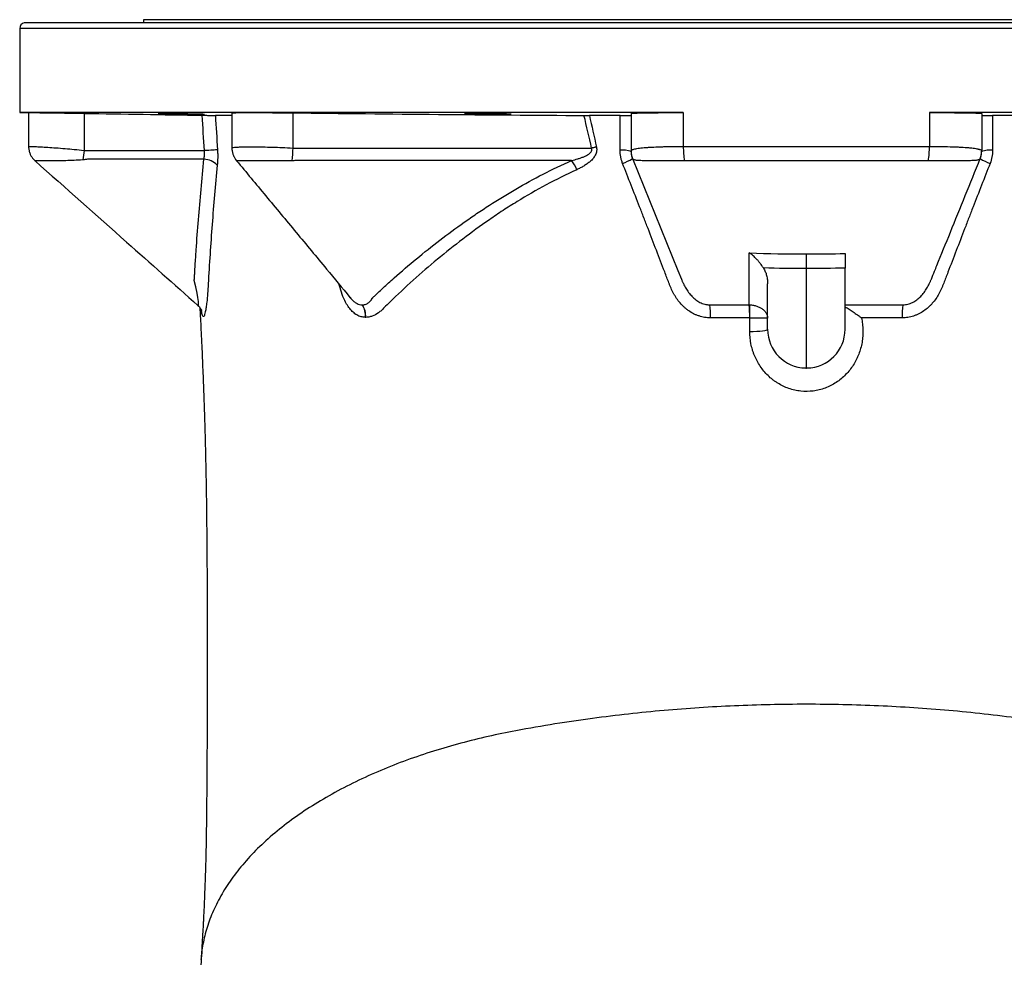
# Model space of a CAD drawing. Header units: millimetres. Extents: x 212 to 2672, y 434 to 2559.
# Tile 4 of 10: x 212 to 721, y 2072 to 2559. Entities that reach past the tile are written whole.
import ezdxf

# ---------------------------------------------------------------- set-up
doc = ezdxf.new("R2010")
doc.units = ezdxf.units.MM

msp = doc.modelspace()

# ---------------------------------------------------------------- linework, layer by layer
at = {"color": 7, "linetype": 'Continuous', "lineweight": 25}
for p, q in [((212.17, 2554.56), (212.17, 2511.08)), ((1022.85, 2557.48), (214.49, 2557.48)), ((276.17, 2559.08), (276.17, 2557.48)), ((618.67, 2559.08), (276.17, 2559.08)), ((961.17, 2559.08), (618.67, 2559.08)), ((212.17, 2511.08), (216.78, 2511)), ((217.18, 2511.08), (212.17, 2511.08)), ((216.78, 2511.08), (216.78, 2493.58)), ((331.23, 2511.08), (217.18, 2511.08)), ((245.44, 2510.69), (245.44, 2491.56)), ((321.86, 2511.08), (321.86, 2492.75)), ((555.08, 2511.08), (331.23, 2511.08)), ((353.3, 2510.94), (353.3, 2492.78)), ((528.09, 2510.64), (528.09, 2491.18)), ((555.08, 2511.08), (555.08, 2493.59)), ((906.11, 2511.08), (682.26, 2511.08)), ((682.26, 2511.08), (682.26, 2493.59)), ((709.26, 2510.64), (709.26, 2491.18)), ((307.39, 2487), (247.27, 2487)), ((497.39, 2486.3), (354.86, 2486.3)), ((528.82, 2487.28), (552.26, 2429.52)), ((552.26, 2429.52), (554.07, 2425.06)), ((618.67, 2379.08), (618.67, 2430.58)), ((638.67, 2399.09), (638.67, 2430.73)), ((598.67, 2399.09), (598.67, 2422.52)), ((568.77, 2411.75), (568.77, 2411.75)), ((569.19, 2405.03), (569.11, 2405.03)), ((618.32, 2379.09), (618.67, 2379.08)), ((619.02, 2379.09), (618.67, 2379.08))]:
    msp.add_line(p, q, dxfattribs=at)
at = {"color": 1, "linetype": 'Continuous', "lineweight": 25}
msp.add_line((1025.17, 2554.56), (212.17, 2554.56), dxfattribs=at)
at = {"color": 7, "linetype": 'Continuous', "lineweight": 25, "flags": 128}
for points in [[(510.2, 2493.27), (509.9, 2493.2), (509.6, 2493.14), (509.29, 2493.07), (508.98, 2493), (508.67, 2492.93), (508.36, 2492.86), (508.05, 2492.79), (507.73, 2492.72)], [(314.39, 2491.85), (313.96, 2491.82), (313.38, 2491.78), (312.66, 2491.73), (311.82, 2491.67), (310.88, 2491.61), (309.85, 2491.55), (308.75, 2491.48), (307.62, 2491.41)], [(589.19, 2411.74), (589.18, 2424.93), (589.18, 2438.64)], [(589.43, 2397.98), (591.27, 2398.01), (593.02, 2398.09), (594.62, 2398.19), (596.01, 2398.33), (597.14, 2398.5), (597.98, 2398.68), (598.5, 2398.88), (598.67, 2399.09)]]:
    msp.add_lwpolyline(points, dxfattribs=at)
at = {"color": 1, "linetype": 'Continuous', "lineweight": 25, "flags": 128}
for points in [[(528.82, 2487.28), (528.82, 2487.28)], [(304.28, 2411.52), (304.49, 2411.45), (304.54, 2411.62), (304.57, 2412.34), (304.5, 2413.51), (304.26, 2415.47), (303.87, 2417.82), (303.23, 2420.98), (302.39, 2424.38), (302.39, 2424.38), (302.39, 2424.38)]]:
    msp.add_lwpolyline(points, dxfattribs=at)
at = {"color": 7, "linetype": 'Continuous', "lineweight": 25}
for centre, radius, start, end in [((215.17, 2554.56), 3, 103.1183, 180), ((601.11, 2493.1), 46.03, 179.3853, 188.7463), ((636.24, 2493.1), 46.03, 351.2537, 0.6147), ((328.8, 2478.04), 84.46, 170.789, 174.1662), ((802.68, 2458.08), 450.72, 175.5843, 176.423), ((523.57, 2475.25), 16.42, 74.0298, 93.9409), ((537.81, 2491.19), 9.72, 180.016, 206.2956), ((699.53, 2491.19), 9.72, 333.7044, 359.984), ((713.77, 2475.25), 16.42, 86.0591, 105.9702), ((307.04, 2477.07), 9.93, 43.3368, 87.985), ((480.58, 2473.81), 20.94, 21.7627, 36.6145), ((514.37, 2510.9), 27.69, 289.7188, 301.4615), ((722.98, 2510.9), 27.69, 238.5385, 250.2812), ((380.97, 2406), 9.94, 355.7911, 34.924), ((380.99, 2405.98), 9.96, 355.9243, 35.0023), ((381.01, 2405.95), 9.98, 356.0738, 35.0905), ((523.26, 2406.07), 45.86, 358.6951, 7.1068), ((523.27, 2406.07), 45.93, 358.6973, 7.0964), ((512.11, 2406.06), 77.29, 359.2358, 4.2183), ((514.89, 2408.38), 74.62, 357.4247, 2.5753), ((714.07, 2406.07), 45.93, 172.9038, 181.3028), ((618.67, 2399.09), 20, 180, 269), ((618.67, 2399.09), 20, 271, 0)]:
    msp.add_arc(centre, radius, start, end, dxfattribs=at)
for points, knots in [([(216.8, 2511.08), (216.79, 2511.08), (216.68, 2511.08), (216.93, 2511.08), (217.18, 2511.08)], [0, 0, 0, 0, 0.044593, 1, 1, 1, 1]), ([(217.18, 2511.08), (217.31, 2511.08), (217.49, 2511.08), (217.9, 2511.08), (218.14, 2511.08), (218.97, 2511.07), (219.65, 2511.07), (220.87, 2511.05), (221.31, 2511.05), (222.25, 2511.04), (222.74, 2511.03), (224.32, 2511.01), (225.48, 2511), (227.06, 2510.97), (227.38, 2510.97), (228.04, 2510.96), (228.38, 2510.96), (229.4, 2510.94), (230.1, 2510.93), (232.26, 2510.9), (233.77, 2510.88), (236.15, 2510.84), (236.96, 2510.83), (238.61, 2510.8), (239.44, 2510.79), (241.97, 2510.75), (243.69, 2510.72), (245.44, 2510.69)], [0, 0, 0, 0, 0.0625, 0.0625, 0.125, 0.125, 0.25, 0.25, 0.3125, 0.3125, 0.375, 0.375, 0.5, 0.5, 0.53125, 0.53125, 0.5625, 0.5625, 0.625, 0.625, 0.75, 0.75, 0.8125, 0.8125, 0.875, 0.875, 1, 1, 1, 1]), ([(304.18, 2510.12), (303.62, 2510.12), (303.02, 2510.13), (302.04, 2510.14), (301.71, 2510.14), (301.01, 2510.15), (300.65, 2510.15), (299.57, 2510.17), (298.82, 2510.18), (297.66, 2510.19), (297.27, 2510.2), (296.49, 2510.21), (296.09, 2510.22), (294.92, 2510.24), (294.14, 2510.25), (292.98, 2510.27), (292.59, 2510.28), (291.84, 2510.29), (291.1, 2510.3), (290.4, 2510.32), (289.7, 2510.33), (289.36, 2510.34), (288.38, 2510.36), (287.77, 2510.37), (286.94, 2510.39), (286.67, 2510.4), (286.17, 2510.41), (285.94, 2510.42), (285.28, 2510.43), (284.91, 2510.44), (284.46, 2510.46), (284.32, 2510.46), (284.09, 2510.47), (284, 2510.48), (283.76, 2510.49), (283.68, 2510.5), (283.68, 2510.51), (283.76, 2510.51), (283.98, 2510.52), (284.08, 2510.52), (284.3, 2510.52), (284.44, 2510.53), (284.89, 2510.53), (285.25, 2510.53), (285.9, 2510.52), (286.14, 2510.52), (286.64, 2510.52), (286.9, 2510.52), (287.73, 2510.51), (288.34, 2510.51), (289.32, 2510.5), (289.66, 2510.49), (290.35, 2510.49), (291.06, 2510.48), (291.79, 2510.47), (292.54, 2510.46), (292.93, 2510.45), (294.09, 2510.44), (294.87, 2510.43), (296.04, 2510.41), (296.43, 2510.4), (297.22, 2510.39), (297.61, 2510.38), (298.77, 2510.36), (299.52, 2510.35), (300.61, 2510.33), (300.97, 2510.32), (301.66, 2510.31), (302, 2510.3), (302.98, 2510.28), (303.58, 2510.27), (304.42, 2510.25), (304.69, 2510.24), (305.19, 2510.23), (305.66, 2510.22), (306.06, 2510.21), (306.43, 2510.19), (306.61, 2510.19), (307.06, 2510.17), (307.29, 2510.16), (307.6, 2510.15), (307.68, 2510.14), (307.68, 2510.12), (307.61, 2510.12), (307.38, 2510.11), (307.29, 2510.11), (307.06, 2510.11), (306.8, 2510.11), (306.47, 2510.11), (306.1, 2510.11), (305.9, 2510.11), (305.24, 2510.11), (304.74, 2510.11), (304.18, 2510.12)], [0, 0, 0, 0, 0.03125, 0.03125, 0.046875, 0.046875, 0.0625, 0.0625, 0.09375, 0.09375, 0.109375, 0.109375, 0.125, 0.125, 0.15625, 0.15625, 0.171875, 0.171875, 0.1875, 0.203125, 0.203125, 0.21875, 0.21875, 0.25, 0.25, 0.265625, 0.265625, 0.28125, 0.28125, 0.3125, 0.3125, 0.328125, 0.328125, 0.34375, 0.34375, 0.375, 0.375, 0.40625, 0.40625, 0.421875, 0.421875, 0.4375, 0.4375, 0.46875, 0.46875, 0.484375, 0.484375, 0.5, 0.5, 0.53125, 0.53125, 0.546875, 0.546875, 0.5625, 0.578125, 0.578125, 0.59375, 0.59375, 0.625, 0.625, 0.640625, 0.640625, 0.65625, 0.65625, 0.6875, 0.6875, 0.703125, 0.703125, 0.71875, 0.71875, 0.75, 0.75, 0.765625, 0.765625, 0.78125, 0.796875, 0.796875, 0.8125, 0.8125, 0.84375, 0.84375, 0.875, 0.875, 0.90625, 0.90625, 0.921875, 0.921875, 0.9375, 0.953125, 0.953125, 0.96875, 0.96875, 1, 1, 1, 1]), ([(306.47, 2509.69), (307.25, 2509.68), (307.99, 2509.67), (309.06, 2509.66), (309.41, 2509.65), (310.07, 2509.64), (310.38, 2509.64), (310.98, 2509.63), (311.27, 2509.63), (311.79, 2509.62), (312.03, 2509.62), (312.68, 2509.61), (313.03, 2509.61), (313.27, 2509.61)], [0, 0, 0, 0, 0.25, 0.25, 0.375, 0.375, 0.5, 0.5, 0.625, 0.625, 0.75, 0.75, 1, 1, 1, 1]), ([(321.86, 2509.62), (321.06, 2509.62), (317.8, 2509.61), (315.22, 2509.61), (313.27, 2509.61)], [0, 0, 0, 0, 0.244035, 1, 1, 1, 1]), ([(321.91, 2510.93), (321.96, 2510.95), (322.07, 2510.99), (323.34, 2511.03), (325.37, 2511.06), (328.01, 2511.08), (330.15, 2511.08), (331.23, 2511.08)], [0, 0, 0, 0, 0.192506, 0.404192, 0.622019, 0.80892, 1, 1, 1, 1]), ([(331.23, 2511.08), (331.96, 2511.08), (332.73, 2511.08), (334.31, 2511.08), (335.13, 2511.08), (336.82, 2511.07), (337.69, 2511.07), (339.48, 2511.06), (340.41, 2511.05), (343.26, 2511.03), (345.2, 2511.02), (348.19, 2510.99), (349.2, 2510.98), (351.24, 2510.96), (352.27, 2510.95), (353.3, 2510.94)], [0, 0, 0, 0, 0.125, 0.125, 0.25, 0.25, 0.375, 0.375, 0.5, 0.5, 0.75, 0.75, 0.875, 0.875, 1, 1, 1, 1]), ([(462.59, 2510.12), (462.03, 2510.11), (461.42, 2510.11), (460.44, 2510.11), (460.11, 2510.11), (459.41, 2510.11), (459.05, 2510.11), (457.96, 2510.11), (457.22, 2510.11), (456.06, 2510.12), (455.67, 2510.12), (454.88, 2510.12), (454.49, 2510.13), (453.32, 2510.14), (452.54, 2510.14), (451.38, 2510.16), (450.99, 2510.16), (450.24, 2510.17), (449.5, 2510.18), (448.8, 2510.19), (448.1, 2510.21), (447.76, 2510.21), (446.78, 2510.23), (446.17, 2510.24), (445.34, 2510.26), (445.08, 2510.27), (444.58, 2510.28), (444.34, 2510.29), (443.69, 2510.31), (443.32, 2510.32), (442.87, 2510.34), (442.73, 2510.35), (442.5, 2510.36), (442.41, 2510.37), (442.18, 2510.39), (442.1, 2510.4), (442.1, 2510.43), (442.18, 2510.44), (442.41, 2510.45), (442.5, 2510.46), (442.73, 2510.47), (442.86, 2510.47), (443.31, 2510.49), (443.68, 2510.49), (444.33, 2510.5), (444.57, 2510.51), (445.07, 2510.51), (445.34, 2510.51), (446.17, 2510.52), (446.77, 2510.52), (447.75, 2510.53), (448.09, 2510.53), (448.79, 2510.53), (449.49, 2510.53), (450.23, 2510.52), (450.98, 2510.52), (451.37, 2510.52), (452.53, 2510.52), (453.31, 2510.51), (454.48, 2510.5), (454.87, 2510.5), (455.66, 2510.49), (456.05, 2510.49), (457.21, 2510.47), (457.95, 2510.47), (459.04, 2510.45), (459.4, 2510.44), (460.1, 2510.43), (460.44, 2510.43), (461.41, 2510.41), (462.02, 2510.4), (462.86, 2510.38), (463.12, 2510.37), (463.62, 2510.36), (464.09, 2510.35), (464.49, 2510.33), (464.86, 2510.32), (465.03, 2510.31), (465.49, 2510.29), (465.71, 2510.28), (466.02, 2510.25), (466.1, 2510.24), (466.1, 2510.21), (466.03, 2510.2), (465.8, 2510.18), (465.7, 2510.18), (465.47, 2510.17), (465.21, 2510.16), (464.88, 2510.15), (464.51, 2510.14), (464.31, 2510.14), (463.65, 2510.13), (463.15, 2510.12), (462.59, 2510.12)], [0, 0, 0, 0, 0.03125, 0.03125, 0.046875, 0.046875, 0.0625, 0.0625, 0.09375, 0.09375, 0.109375, 0.109375, 0.125, 0.125, 0.15625, 0.15625, 0.171875, 0.171875, 0.1875, 0.203125, 0.203125, 0.21875, 0.21875, 0.25, 0.25, 0.265625, 0.265625, 0.28125, 0.28125, 0.3125, 0.3125, 0.328125, 0.328125, 0.34375, 0.34375, 0.375, 0.375, 0.40625, 0.40625, 0.421875, 0.421875, 0.4375, 0.4375, 0.46875, 0.46875, 0.484375, 0.484375, 0.5, 0.5, 0.53125, 0.53125, 0.546875, 0.546875, 0.5625, 0.578125, 0.578125, 0.59375, 0.59375, 0.625, 0.625, 0.640625, 0.640625, 0.65625, 0.65625, 0.6875, 0.6875, 0.703125, 0.703125, 0.71875, 0.71875, 0.75, 0.75, 0.765625, 0.765625, 0.78125, 0.796875, 0.796875, 0.8125, 0.8125, 0.84375, 0.84375, 0.875, 0.875, 0.90625, 0.90625, 0.921875, 0.921875, 0.9375, 0.953125, 0.953125, 0.96875, 0.96875, 1, 1, 1, 1]), ([(522.48, 2509.58), (519.81, 2509.58), (517.14, 2509.58), (511.81, 2509.58), (509.16, 2509.58), (506.53, 2509.58)], [0, 0, 0, 0, 0.5, 0.5, 1, 1, 1, 1]), ([(522.48, 2509.58), (523.3, 2509.58), (524.05, 2509.58), (525.09, 2509.59), (525.41, 2509.59), (526.01, 2509.6), (526.29, 2509.6), (526.66, 2509.61), (526.78, 2509.61), (527, 2509.62), (527.11, 2509.62), (527.4, 2509.63), (527.56, 2509.63), (527.82, 2509.64), (527.92, 2509.65), (528.05, 2509.66), (528.09, 2509.67), (528.09, 2509.68)], [0, 0, 0, 0, 0.25, 0.25, 0.375, 0.375, 0.5, 0.5, 0.5625, 0.5625, 0.625, 0.625, 0.75, 0.75, 0.875, 0.875, 1, 1, 1, 1]), ([(528.09, 2510.64), (528.09, 2510.67), (528.26, 2510.7), (528.75, 2510.74), (528.96, 2510.76), (529.32, 2510.78), (529.46, 2510.79), (529.75, 2510.8), (529.9, 2510.81), (530.72, 2510.84), (531.53, 2510.87), (532.95, 2510.91), (533.46, 2510.92), (534.28, 2510.93), (534.56, 2510.94), (535.14, 2510.95), (535.45, 2510.96), (536.98, 2510.98), (538.32, 2511), (540.5, 2511.02), (541.25, 2511.03), (542.81, 2511.04), (543.62, 2511.05), (546.09, 2511.06), (547.81, 2511.07), (550.47, 2511.08), (551.37, 2511.08), (553.21, 2511.08), (554.14, 2511.08), (555.08, 2511.08)], [0, 0, 0, 0, 0.125, 0.125, 0.1875, 0.1875, 0.21875, 0.21875, 0.25, 0.25, 0.375, 0.375, 0.4375, 0.4375, 0.46875, 0.46875, 0.5, 0.5, 0.625, 0.625, 0.6875, 0.6875, 0.75, 0.75, 0.875, 0.875, 0.9375, 0.9375, 1, 1, 1, 1]), ([(682.26, 2511.08), (684.14, 2511.08), (685.97, 2511.08), (688.62, 2511.07), (689.5, 2511.07), (690.79, 2511.06), (691.21, 2511.06), (692.06, 2511.06), (692.48, 2511.06), (694.55, 2511.04), (696.1, 2511.03), (698.28, 2511.01), (698.98, 2511), (699.99, 2510.98), (700.32, 2510.98), (700.96, 2510.97), (701.28, 2510.97), (702.82, 2510.94), (703.91, 2510.92), (705.33, 2510.88), (705.77, 2510.87), (706.58, 2510.84), (706.95, 2510.83), (707.93, 2510.79), (708.42, 2510.76), (708.92, 2510.72), (709.05, 2510.7), (709.21, 2510.67), (709.26, 2510.65), (709.26, 2510.64)], [0, 0, 0, 0, 0.125, 0.125, 0.1875, 0.1875, 0.21875, 0.21875, 0.25, 0.25, 0.375, 0.375, 0.4375, 0.4375, 0.46875, 0.46875, 0.5, 0.5, 0.625, 0.625, 0.6875, 0.6875, 0.75, 0.75, 0.875, 0.875, 0.9375, 0.9375, 1, 1, 1, 1]), ([(709.26, 2509.68), (709.26, 2509.66), (709.39, 2509.65), (709.78, 2509.63), (709.95, 2509.63), (710.33, 2509.62), (710.55, 2509.61), (710.92, 2509.6), (711.06, 2509.6), (711.33, 2509.6), (711.48, 2509.6), (711.93, 2509.59), (712.25, 2509.59), (712.93, 2509.58), (713.3, 2509.58), (714.06, 2509.58), (714.45, 2509.58), (714.86, 2509.58)], [0, 0, 0, 0, 0.25, 0.25, 0.375, 0.375, 0.5, 0.5, 0.5625, 0.5625, 0.625, 0.625, 0.75, 0.75, 0.875, 0.875, 1, 1, 1, 1]), ([(730.82, 2509.58), (728.18, 2509.58), (725.54, 2509.58), (720.22, 2509.58), (717.55, 2509.58), (714.86, 2509.58)], [0, 0, 0, 0, 0.5, 0.5, 1, 1, 1, 1]), ([(216.82, 2493.58), (216.81, 2493.39), (216.77, 2492.64), (217, 2491.36), (217.47, 2489.83), (218.15, 2488.47), (218.98, 2487.3), (219.66, 2486.51), (220.09, 2486.16), (220.17, 2486.1)], [0, 0, 0, 0, 0.067083, 0.266478, 0.45494, 0.633635, 0.802971, 0.962829, 1, 1, 1, 1]), ([(510.2, 2493.27), (510.27, 2492.91), (510.32, 2492.55), (510.33, 2492.02), (510.33, 2491.84), (510.31, 2491.47), (510.29, 2491.29), (510.21, 2490.76), (510.12, 2490.41), (509.9, 2489.74), (509.76, 2489.41), (509.28, 2488.46), (508.88, 2487.89), (507.99, 2486.81), (507.5, 2486.32), (506.47, 2485.41), (505.93, 2484.98), (504.81, 2484.18), (504.23, 2483.81), (503.06, 2483.11), (502.47, 2482.78), (501.26, 2482.15), (500.65, 2481.86), (500.03, 2481.57)], [0, 0, 0, 0, 0.0625, 0.0625, 0.09375, 0.09375, 0.125, 0.125, 0.1875, 0.1875, 0.25, 0.25, 0.375, 0.375, 0.5, 0.5, 0.625, 0.625, 0.75, 0.75, 0.875, 0.875, 1, 1, 1, 1]), ([(528.09, 2491.18), (528.09, 2491.3), (528.13, 2491.41), (528.3, 2491.62), (528.42, 2491.72), (528.92, 2492), (529.4, 2492.17), (530.38, 2492.4), (530.75, 2492.47), (531.56, 2492.61), (532, 2492.67), (533.42, 2492.86), (534.51, 2492.96), (536.35, 2493.1), (537, 2493.15), (538.35, 2493.23), (539.05, 2493.26), (541.22, 2493.36), (542.78, 2493.42), (544.85, 2493.47), (545.27, 2493.48), (546.12, 2493.5), (546.54, 2493.51), (547.84, 2493.54), (548.71, 2493.55), (551.37, 2493.58), (553.2, 2493.59), (555.08, 2493.59)], [0, 0, 0, 0, 0.0625, 0.0625, 0.125, 0.125, 0.25, 0.25, 0.3125, 0.3125, 0.375, 0.375, 0.5, 0.5, 0.5625, 0.5625, 0.625, 0.625, 0.75, 0.75, 0.78125, 0.78125, 0.8125, 0.8125, 0.875, 0.875, 1, 1, 1, 1]), ([(555.08, 2493.59), (565.6, 2493.6), (576.16, 2493.6), (592.06, 2493.61), (597.36, 2493.61), (607.99, 2493.61), (613.32, 2493.61), (623.97, 2493.61), (629.29, 2493.61), (639.93, 2493.61), (645.24, 2493.61), (661.17, 2493.6), (671.74, 2493.6), (682.26, 2493.59)], [0, 0, 0, 0, 0.25, 0.25, 0.375, 0.375, 0.5, 0.5, 0.625, 0.625, 0.75, 0.75, 1, 1, 1, 1]), ([(682.26, 2493.59), (683.2, 2493.59), (684.14, 2493.59), (685.98, 2493.58), (686.89, 2493.57), (689.55, 2493.54), (691.27, 2493.51), (693.74, 2493.44), (694.55, 2493.42), (696.12, 2493.36), (696.87, 2493.33), (699.05, 2493.23), (700.39, 2493.15), (701.92, 2493.03), (702.22, 2493.01), (702.81, 2492.96), (703.09, 2492.93), (703.91, 2492.85), (704.42, 2492.79), (705.84, 2492.61), (706.64, 2492.48), (707.46, 2492.28), (707.61, 2492.24), (707.9, 2492.16), (708.03, 2492.12), (708.4, 2491.99), (708.6, 2491.9), (709.09, 2491.62), (709.26, 2491.41), (709.26, 2491.18)], [0, 0, 0, 0, 0.0625, 0.0625, 0.125, 0.125, 0.25, 0.25, 0.3125, 0.3125, 0.375, 0.375, 0.5, 0.5, 0.53125, 0.53125, 0.5625, 0.5625, 0.625, 0.625, 0.75, 0.75, 0.78125, 0.78125, 0.8125, 0.8125, 0.875, 0.875, 1, 1, 1, 1]), ([(245.44, 2491.56), (245.76, 2491.51), (246.09, 2491.47), (246.57, 2491.43), (246.73, 2491.42), (247.06, 2491.41), (247.22, 2491.41), (248.03, 2491.41), (249.97, 2491.41), (254.51, 2491.41), (263.57, 2491.41), (281.71, 2491.41), (297.25, 2491.41), (307.62, 2491.41)], [0, 0, 0, 0, 0.015625, 0.015625, 0.023438, 0.023438, 0.03125, 0.03125, 0.0625, 0.125, 0.25, 0.5, 1, 1, 1, 1]), ([(307.39, 2487), (307.54, 2487.67), (307.64, 2488.38), (307.7, 2489.49), (307.71, 2489.87), (307.68, 2490.64), (307.66, 2491.02), (307.62, 2491.41)], [0, 0, 0, 0, 0.5, 0.5, 0.75, 0.75, 1, 1, 1, 1]), ([(314.39, 2491.85), (314.43, 2491.16), (314.46, 2490.47), (314.49, 2489.1), (314.49, 2488.41), (314.46, 2486.41), (314.39, 2485.13), (314.26, 2483.89)], [0, 0, 0, 0, 0.25, 0.25, 0.5, 0.5, 1, 1, 1, 1]), ([(321.89, 2492.75), (321.88, 2492.64), (321.83, 2491.96), (322.03, 2490.75), (322.46, 2489.18), (323.12, 2487.8), (323.74, 2486.81), (324.16, 2486.34), (324.27, 2486.22)], [0, 0, 0, 0, 0.046575, 0.283534, 0.508475, 0.723149, 0.928409, 1, 1, 1, 1]), ([(353.3, 2492.78), (353.7, 2492.75), (354.11, 2492.73), (354.71, 2492.72), (354.91, 2492.72), (355.31, 2492.72), (356.32, 2492.72), (358.93, 2492.72), (364.56, 2492.72), (375.82, 2492.72), (398.34, 2492.72), (443.39, 2492.72), (481.99, 2492.72), (507.73, 2492.72)], [0, 0, 0, 0, 0.007812, 0.007812, 0.011719, 0.011719, 0.015625, 0.03125, 0.0625, 0.125, 0.25, 0.5, 1, 1, 1, 1]), ([(497.39, 2486.3), (498.45, 2486.56), (499.51, 2486.84), (501.08, 2487.33), (501.6, 2487.5), (502.64, 2487.86), (503.15, 2488.06), (504.16, 2488.49), (504.66, 2488.72), (505.62, 2489.24), (506.1, 2489.53), (506.74, 2490.04), (506.95, 2490.22), (507.33, 2490.62), (507.5, 2490.84), (507.7, 2491.21), (507.75, 2491.34), (507.83, 2491.61), (507.86, 2491.75), (507.89, 2492.17), (507.84, 2492.46), (507.73, 2492.72)], [0, 0, 0, 0, 0.25, 0.25, 0.375, 0.375, 0.5, 0.5, 0.625, 0.625, 0.75, 0.75, 0.8125, 0.8125, 0.875, 0.875, 0.90625, 0.90625, 0.9375, 0.9375, 1, 1, 1, 1]), ([(523.71, 2484.83), (523.5, 2485.37), (523.31, 2485.93), (522.99, 2487.05), (522.86, 2487.61), (522.54, 2489.31), (522.44, 2490.47), (522.44, 2491.63)], [0, 0, 0, 0, 0.25, 0.25, 0.5, 0.5, 1, 1, 1, 1]), ([(528.09, 2490.9), (528.09, 2490.87), (528.09, 2490.8), (528.09, 2491.03), (528.09, 2491.18)], [0, 0, 0, 0, 0.347444, 1, 1, 1, 1]), ([(709.26, 2491.18), (709.26, 2491.1), (709.26, 2491.05), (709.26, 2491.04), (709.26, 2491.04), (709.26, 2491.04), (709.26, 2491.04), (709.26, 2491.04), (709.26, 2491.04), (709.26, 2491.04)], [0, 0, 0, 0, 0.25, 0.25, 0.3125, 0.3125, 0.375, 0.5, 1, 1, 1, 1]), ([(714.9, 2491.63), (714.91, 2491.05), (714.88, 2490.46), (714.77, 2489.31), (714.69, 2488.73), (714.38, 2487.03), (714.06, 2485.92), (713.63, 2484.83)], [0, 0, 0, 0, 0.25, 0.25, 0.5, 0.5, 1, 1, 1, 1]), ([(220.16, 2486.09), (235.92, 2472.11), (263.93, 2447.25), (291.96, 2422.36), (304.22, 2411.47)], [0, 0, 0, 0, 0.562644, 1, 1, 1, 1]), ([(247.27, 2487), (246.87, 2486.9), (246.45, 2486.82), (245.62, 2486.7), (245.21, 2486.66), (244.79, 2486.63)], [0, 0, 0, 0, 0.5, 0.5, 1, 1, 1, 1]), ([(302.39, 2424.38), (302.39, 2424.38), (302.39, 2424.39), (302.4, 2424.4), (302.4, 2424.42), (302.4, 2424.45), (302.4, 2424.52), (302.41, 2424.67), (302.43, 2424.95), (302.46, 2425.52), (302.53, 2426.67), (302.66, 2428.95), (302.78, 2430.92), (303.03, 2434.84), (303.2, 2437.45), (303.73, 2445.29), (304.12, 2450.51), (305.37, 2466.16), (306.32, 2476.59), (307.39, 2487)], [0, 0, 0, 0, 0.000244, 0.000244, 0.000488, 0.000977, 0.001953, 0.003906, 0.007813, 0.015625, 0.03125, 0.0625, 0.125, 0.125, 0.25, 0.25, 0.5, 0.5, 1, 1, 1, 1]), ([(324.25, 2486.2), (329.27, 2480.18), (339.48, 2467.89), (355.01, 2449.2), (369.52, 2431.71), (378.8, 2420.47), (382.82, 2415.6)], [0, 0, 0, 0, 0.25918, 0.528368, 0.795634, 1, 1, 1, 1]), ([(394.54, 2415.31), (394.54, 2415.32), (394.55, 2415.32), (394.55, 2415.33), (394.56, 2415.34), (394.59, 2415.36), (394.64, 2415.41), (394.74, 2415.5), (394.93, 2415.69), (395.33, 2416.07), (396.12, 2416.83), (396.8, 2417.48), (398.17, 2418.78), (399.09, 2419.64), (401.86, 2422.22), (407.47, 2427.32), (413.26, 2432.3), (421.15, 2438.83), (425.18, 2442.03), (433.39, 2448.31), (437.58, 2451.38), (443.98, 2455.9), (446.13, 2457.38), (450.48, 2460.33), (452.68, 2461.78), (459.33, 2466.09), (463.85, 2468.87), (477.71, 2476.88), (487.34, 2481.82), (497.39, 2486.3)], [0, 0, 0, 0, 0.000122, 0.000122, 0.000244, 0.000488, 0.000977, 0.001953, 0.003906, 0.007812, 0.015625, 0.03125, 0.03125, 0.0625, 0.0625, 0.125, 0.25, 0.25, 0.375, 0.375, 0.5, 0.5, 0.5625, 0.5625, 0.625, 0.625, 0.75, 0.75, 1, 1, 1, 1]), ([(569.11, 2405.03), (568.09, 2405.03), (567.09, 2405.11), (565.13, 2405.43), (564.16, 2405.67), (562.74, 2406.14), (562.26, 2406.31), (561.33, 2406.7), (560.88, 2406.9), (559.54, 2407.58), (558.69, 2408.09), (557.46, 2408.94), (557.06, 2409.24), (556.29, 2409.87), (555.9, 2410.19), (554.79, 2411.21), (554.1, 2411.94), (552.8, 2413.45), (552.19, 2414.25), (551.34, 2415.49), (551.07, 2415.92), (550.54, 2416.78), (550.29, 2417.21), (549.57, 2418.53), (549.13, 2419.43), (548.53, 2420.8), (548.35, 2421.26), (547.99, 2422.19), (547.81, 2422.66), (546.91, 2424.99), (546.19, 2426.85), (544.04, 2432.44), (542.6, 2436.18), (539.72, 2443.65), (538.29, 2447.4), (536.13, 2453.02), (535.41, 2454.89), (534.33, 2457.71), (533.97, 2458.64), (533.25, 2460.52), (532.88, 2461.45), (529.58, 2469.87), (526.65, 2477.35), (523.71, 2484.83)], [0, 0, 0, 0, 0.03125, 0.03125, 0.0625, 0.0625, 0.078125, 0.078125, 0.09375, 0.09375, 0.125, 0.125, 0.140625, 0.140625, 0.15625, 0.15625, 0.1875, 0.1875, 0.21875, 0.21875, 0.234375, 0.234375, 0.25, 0.25, 0.28125, 0.28125, 0.296875, 0.296875, 0.3125, 0.3125, 0.375, 0.375, 0.5, 0.5, 0.625, 0.625, 0.6875, 0.6875, 0.71875, 0.71875, 0.75, 0.75, 1, 1, 1, 1]), ([(529.09, 2486.88), (529.04, 2486.91), (529, 2486.96), (528.93, 2487.06), (528.91, 2487.1), (528.87, 2487.16), (528.86, 2487.19), (528.84, 2487.23), (528.83, 2487.25), (528.83, 2487.26), (528.82, 2487.27), (528.82, 2487.27), (528.82, 2487.28)], [0, 0, 0, 0, 0.5, 0.5, 0.75, 0.75, 0.875, 0.9375, 0.96875, 0.984375, 0.984375, 1, 1, 1, 1]), ([(555.61, 2486.1), (553.91, 2486.1), (552.26, 2486.1), (549.84, 2486.1), (549.04, 2486.1), (547.47, 2486.1), (546.69, 2486.1), (544.42, 2486.1), (542.98, 2486.1), (540.94, 2486.11), (540.28, 2486.11), (539, 2486.12), (538.38, 2486.13), (537.2, 2486.14), (536.64, 2486.15), (535.56, 2486.17), (535.05, 2486.18), (534.08, 2486.2), (533.62, 2486.22), (532.76, 2486.26), (532.36, 2486.28), (531.25, 2486.36), (530.64, 2486.42), (529.91, 2486.57), (529.7, 2486.62), (529.43, 2486.71), (529.35, 2486.74), (529.21, 2486.81), (529.15, 2486.84), (529.09, 2486.88)], [0, 0, 0, 0, 0.125, 0.125, 0.1875, 0.1875, 0.25, 0.25, 0.375, 0.375, 0.4375, 0.4375, 0.5, 0.5, 0.5625, 0.5625, 0.625, 0.625, 0.6875, 0.6875, 0.75, 0.75, 0.875, 0.875, 0.9375, 0.9375, 0.96875, 0.96875, 1, 1, 1, 1]), ([(681.73, 2486.1), (671.3, 2486.1), (660.81, 2486.1), (645.02, 2486.1), (639.75, 2486.1), (629.2, 2486.1), (623.93, 2486.1), (613.37, 2486.1), (608.08, 2486.1), (597.54, 2486.1), (592.28, 2486.1), (576.52, 2486.1), (566.05, 2486.1), (555.61, 2486.1)], [0, 0, 0, 0, 0.25, 0.25, 0.375, 0.375, 0.5, 0.5, 0.625, 0.625, 0.75, 0.75, 1, 1, 1, 1]), ([(713.63, 2484.83), (710.69, 2477.33), (707.75, 2469.82), (704.43, 2461.38), (704.07, 2460.44), (703.34, 2458.56), (702.98, 2457.62), (701.9, 2454.8), (701.18, 2452.92), (699.01, 2447.28), (697.57, 2443.52), (694.69, 2436.02), (693.24, 2432.27), (691.08, 2426.66), (690.36, 2424.79), (689.46, 2422.45), (689.28, 2421.98), (688.91, 2421.05), (688.72, 2420.59), (688.12, 2419.22), (687.67, 2418.32), (686.7, 2416.57), (686.16, 2415.72), (685.02, 2414.08), (684.41, 2413.29), (683.43, 2412.16), (683.09, 2411.79), (682.39, 2411.08), (682.03, 2410.73), (680.92, 2409.73), (680.14, 2409.12), (678.52, 2408), (677.67, 2407.5), (676.34, 2406.84), (675.88, 2406.64), (674.95, 2406.26), (674.48, 2406.09), (673.07, 2405.64), (672.11, 2405.41), (670.65, 2405.18), (670.16, 2405.12), (669.16, 2405.05), (668.66, 2405.03), (668.16, 2405.03)], [0, 0, 0, 0, 0.25, 0.25, 0.28125, 0.28125, 0.3125, 0.3125, 0.375, 0.375, 0.5, 0.5, 0.625, 0.625, 0.6875, 0.6875, 0.703125, 0.703125, 0.71875, 0.71875, 0.75, 0.75, 0.78125, 0.78125, 0.8125, 0.8125, 0.828125, 0.828125, 0.84375, 0.84375, 0.875, 0.875, 0.90625, 0.90625, 0.921875, 0.921875, 0.9375, 0.9375, 0.96875, 0.96875, 0.984375, 0.984375, 1, 1, 1, 1]), ([(708.25, 2486.88), (708.14, 2486.8), (708, 2486.74), (707.65, 2486.62), (707.44, 2486.57), (706.71, 2486.43), (706.1, 2486.36), (704.99, 2486.28), (704.59, 2486.26), (703.73, 2486.22), (703.27, 2486.2), (702.31, 2486.18), (701.8, 2486.17), (700.72, 2486.15), (700.15, 2486.14), (698.37, 2486.12), (697.1, 2486.11), (695.06, 2486.1), (694.36, 2486.1), (692.92, 2486.1), (692.17, 2486.1), (689.9, 2486.1), (688.33, 2486.1), (685.91, 2486.1), (685.09, 2486.1), (683.43, 2486.1), (682.58, 2486.1), (681.73, 2486.1)], [0, 0, 0, 0, 0.0625, 0.0625, 0.125, 0.125, 0.25, 0.25, 0.3125, 0.3125, 0.375, 0.375, 0.4375, 0.4375, 0.5, 0.5, 0.625, 0.625, 0.6875, 0.6875, 0.75, 0.75, 0.875, 0.875, 0.9375, 0.9375, 1, 1, 1, 1]), ([(686.12, 2432.07), (688.44, 2437.8), (695.86, 2456.07), (703.37, 2474.58), (708.52, 2487.28)], [0, 0, 0, 0, 0.313531, 1, 1, 1, 1]), ([(708.52, 2487.28), (708.48, 2487.18), (708.44, 2487.1), (708.35, 2486.96), (708.3, 2486.91), (708.25, 2486.88)], [0, 0, 0, 0, 0.5, 0.5, 1, 1, 1, 1]), ([(500.03, 2481.57), (494.65, 2479.09), (489.39, 2476.46), (479.12, 2470.96), (474.11, 2468.09), (466.76, 2463.59), (464.34, 2462.06), (460.75, 2459.73), (459.56, 2458.94), (457.19, 2457.35), (456.02, 2456.54), (450.19, 2452.47), (445.63, 2449.14), (436.69, 2442.32), (432.31, 2438.84), (423.74, 2431.74), (419.54, 2428.11), (411.36, 2420.74), (407.36, 2416.98), (402.48, 2412.21), (401.52, 2411.25), (400.31, 2410.05), (400.07, 2409.81), (399.59, 2409.33), (399.35, 2409.1), (398.85, 2408.65), (398.6, 2408.43), (398.09, 2408.02), (397.83, 2407.82), (396.52, 2406.89), (395.44, 2406.3), (394.06, 2405.8), (393.78, 2405.71), (393.22, 2405.55), (392.93, 2405.49), (392.09, 2405.33), (391.53, 2405.27), (390.97, 2405.27)], [0, 0, 0, 0, 0.125, 0.125, 0.25, 0.25, 0.3125, 0.3125, 0.34375, 0.34375, 0.375, 0.375, 0.5, 0.5, 0.625, 0.625, 0.75, 0.75, 0.875, 0.875, 0.90625, 0.90625, 0.914063, 0.914063, 0.921875, 0.921875, 0.929688, 0.929688, 0.9375, 0.9375, 0.96875, 0.96875, 0.976563, 0.976563, 0.984375, 0.984375, 1, 1, 1, 1]), ([(596.47, 2430.8), (595.97, 2431.62), (595.43, 2432.4), (594.57, 2433.51), (594.27, 2433.87), (593.67, 2434.57), (593.36, 2434.91), (592.43, 2435.9), (591.8, 2436.5), (590.83, 2437.35), (590.5, 2437.63), (590.01, 2438.02), (589.84, 2438.15), (589.51, 2438.4), (589.34, 2438.52), (589.18, 2438.64)], [0, 0, 0, 0, 0.25, 0.25, 0.375, 0.375, 0.5, 0.5, 0.75, 0.75, 0.875, 0.875, 0.9375, 0.9375, 1, 1, 1, 1]), ([(618.67, 2430.58), (618.67, 2431.3), (618.67, 2432), (618.67, 2433.04), (618.67, 2433.38), (618.67, 2434.05), (618.67, 2434.39), (618.67, 2435.35), (618.67, 2435.96), (618.67, 2436.82), (618.67, 2437.09), (618.67, 2437.49), (618.67, 2437.62), (618.67, 2437.87), (618.67, 2437.99), (618.67, 2438.1)], [0, 0, 0, 0, 0.25, 0.25, 0.375, 0.375, 0.5, 0.5, 0.75, 0.75, 0.875, 0.875, 0.9375, 0.9375, 1, 1, 1, 1]), ([(638.67, 2438.25), (638.67, 2437.78), (638.67, 2437.26), (638.67, 2436.41), (638.67, 2436.11), (638.67, 2435.5), (638.67, 2435.18), (638.67, 2434.22), (638.67, 2433.55), (638.67, 2432.51), (638.67, 2432.15), (638.67, 2431.44), (638.67, 2431.09), (638.67, 2430.73)], [0, 0, 0, 0, 0.25, 0.25, 0.375, 0.375, 0.5, 0.5, 0.75, 0.75, 0.875, 0.875, 1, 1, 1, 1]), ([(683.27, 2425.06), (683.27, 2425.06), (683.82, 2426.41), (684.77, 2428.74), (685.72, 2431.08), (686.12, 2432.07)], [0, 0, 0, 0, 0.000008, 0.579267, 1, 1, 1, 1]), ([(596.47, 2430.8), (596.85, 2430.18), (597.18, 2429.53), (597.72, 2428.21), (597.95, 2427.52), (598.31, 2426.12), (598.45, 2425.4), (598.63, 2423.97), (598.67, 2423.24), (598.67, 2422.52)], [0, 0, 0, 0, 0.25, 0.25, 0.5, 0.5, 0.75, 0.75, 1, 1, 1, 1]), ([(554.07, 2425.06), (554.08, 2425.05), (554.08, 2425.04), (554.08, 2425.03), (554.09, 2425.01), (554.11, 2424.97), (554.15, 2424.88), (554.22, 2424.7), (554.28, 2424.55), (554.41, 2424.25), (554.49, 2424.06), (554.67, 2423.66), (554.76, 2423.46), (554.95, 2423.07), (555.04, 2422.87), (555.33, 2422.29), (555.53, 2421.9), (555.94, 2421.13), (556.16, 2420.75), (556.61, 2419.99), (556.84, 2419.62), (557.33, 2418.9), (557.58, 2418.54), (558.36, 2417.48), (558.92, 2416.81), (560.14, 2415.53), (560.78, 2414.93), (562.17, 2413.87), (562.9, 2413.4), (564.09, 2412.81), (564.5, 2412.63), (565.32, 2412.32), (565.73, 2412.19), (566.58, 2411.98), (567.01, 2411.9), (567.67, 2411.81), (567.89, 2411.79), (568.22, 2411.76), (568.33, 2411.76), (568.55, 2411.75), (568.66, 2411.75), (568.77, 2411.75)], [0, 0, 0, 0, 0.000977, 0.000977, 0.001953, 0.003906, 0.007813, 0.015625, 0.03125, 0.03125, 0.0625, 0.0625, 0.09375, 0.09375, 0.125, 0.125, 0.1875, 0.1875, 0.25, 0.25, 0.3125, 0.3125, 0.375, 0.375, 0.5, 0.5, 0.625, 0.625, 0.75, 0.75, 0.8125, 0.8125, 0.875, 0.875, 0.9375, 0.9375, 0.96875, 0.96875, 0.984375, 0.984375, 1, 1, 1, 1]), ([(668.5, 2411.75), (668.94, 2411.75), (669.38, 2411.78), (670.25, 2411.88), (670.68, 2411.96), (671.53, 2412.17), (671.95, 2412.3), (672.78, 2412.6), (673.19, 2412.78), (674.39, 2413.37), (675.13, 2413.84), (676.52, 2414.9), (677.17, 2415.49), (678.08, 2416.44), (678.38, 2416.77), (678.95, 2417.45), (679.22, 2417.8), (679.75, 2418.51), (680, 2418.87), (680.49, 2419.6), (680.72, 2419.97), (681.17, 2420.73), (681.39, 2421.11), (681.81, 2421.88), (682.01, 2422.27), (682.3, 2422.86), (682.4, 2423.06), (682.58, 2423.46), (682.67, 2423.65), (682.85, 2424.05), (682.94, 2424.25), (683.11, 2424.65), (683.19, 2424.85), (683.27, 2425.06)], [0, 0, 0, 0, 0.0625, 0.0625, 0.125, 0.125, 0.1875, 0.1875, 0.25, 0.25, 0.375, 0.375, 0.5, 0.5, 0.5625, 0.5625, 0.625, 0.625, 0.6875, 0.6875, 0.75, 0.75, 0.8125, 0.8125, 0.875, 0.875, 0.90625, 0.90625, 0.9375, 0.9375, 0.96875, 0.96875, 1, 1, 1, 1]), ([(382.83, 2415.61), (382.86, 2415.56), (382.9, 2415.5), (382.94, 2415.46), (382.95, 2415.45)], [0, 0, 0, 0, 0.80121, 1, 1, 1, 1]), ([(389.18, 2411.69), (389.45, 2411.7), (389.72, 2411.72), (390.24, 2411.81), (390.5, 2411.88), (391.27, 2412.15), (391.75, 2412.4), (392.42, 2412.87), (392.64, 2413.05), (393.07, 2413.43), (393.27, 2413.64), (393.57, 2413.97), (393.66, 2414.08), (393.85, 2414.31), (393.94, 2414.43), (394.21, 2414.79), (394.38, 2415.05), (394.54, 2415.31)], [0, 0, 0, 0, 0.125, 0.125, 0.25, 0.25, 0.5, 0.5, 0.625, 0.625, 0.75, 0.75, 0.8125, 0.8125, 0.875, 0.875, 1, 1, 1, 1]), ([(568.77, 2411.75), (568.77, 2411.75), (568.77, 2411.75), (568.77, 2411.75), (568.8, 2411.75), (568.82, 2411.75), (568.85, 2411.75)], [-0.00000002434, -0.00000002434, -0.00000002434, -0.00000002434, 0, 0, 0, 0.00007674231, 0.00007674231, 0.00007674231, 0.00007674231]), ([(589.44, 2411.73), (590.07, 2411.7), (590.68, 2411.62), (591.58, 2411.46), (591.88, 2411.39), (592.46, 2411.24), (592.75, 2411.16), (593.59, 2410.88), (594.13, 2410.66), (594.88, 2410.28), (595.12, 2410.14), (595.59, 2409.85), (595.81, 2409.71), (596.44, 2409.24), (596.82, 2408.9), (597.48, 2408.17), (597.76, 2407.79), (598.1, 2407.2), (598.2, 2407), (598.37, 2406.59), (598.44, 2406.38), (598.56, 2405.96), (598.6, 2405.75), (598.64, 2405.44), (598.65, 2405.33), (598.67, 2405.12), (598.67, 2405.01), (598.67, 2404.9)], [0, 0, 0, 0, 0.125, 0.125, 0.1875, 0.1875, 0.25, 0.25, 0.375, 0.375, 0.4375, 0.4375, 0.5, 0.5, 0.625, 0.625, 0.75, 0.75, 0.8125, 0.8125, 0.875, 0.875, 0.9375, 0.9375, 0.96875, 0.96875, 1, 1, 1, 1]), ([(304.23, 2411.46), (304.26, 2411.44), (304.58, 2411.2), (305.05, 2410.65), (305.61, 2409.92), (305.95, 2409.3), (306.15, 2408.85), (306.24, 2408.59), (306.25, 2408.57), (306.25, 2408.56)], [0, 0, 0, 0, 0.014703, 0.209494, 0.385412, 0.543392, 0.693146, 0.84935, 1, 1, 1, 1]), ([(305.25, 2410.37), (305.28, 2409.76), (305.41, 2407.42), (305.63, 2403.1), (305.93, 2397.12), (306.33, 2388.67), (306.8, 2377.96), (307.29, 2365.2), (307.66, 2354.06), (307.94, 2344.54), (308.14, 2336.86), (308.3, 2329.6), (308.43, 2323.26), (308.52, 2317.93), (308.59, 2313.59), (308.64, 2309.97), (308.68, 2306.74), (308.72, 2303.53), (308.76, 2300.06), (308.8, 2296.29), (308.85, 2291.17), (308.9, 2284.5), (308.96, 2276.09), (309.01, 2266.83), (309.04, 2256.8), (309.07, 2246.11), (309.08, 2234.82), (309.08, 2222.84), (309.07, 2210.22), (309.03, 2197), (308.98, 2185.52), (308.93, 2176.19), (308.89, 2169.4), (308.84, 2163.43), (308.8, 2157.78), (308.74, 2152.47), (308.69, 2147.52), (308.64, 2143.31), (308.59, 2139.75), (308.55, 2136.84), (308.51, 2134.07), (308.46, 2131.14), (308.38, 2127.69), (308.28, 2123.87), (308.15, 2119.7), (307.99, 2114.86), (307.81, 2109.78), (307.61, 2104.79), (307.42, 2100.39), (307.26, 2097.03), (307.12, 2094.3), (307, 2091.94), (306.85, 2089.04), (306.65, 2085.55), (306.41, 2081.56), (306.15, 2077.39), (305.96, 2074.67), (305.86, 2073.35)], [0, 0, 0, 0, 0.004719, 0.017922, 0.03322, 0.05067, 0.082992, 0.11597, 0.149735, 0.170072, 0.190753, 0.210301, 0.227627, 0.241193, 0.252836, 0.262342, 0.270252, 0.278751, 0.288036, 0.29815, 0.30914, 0.329332, 0.352159, 0.377604, 0.405363, 0.435124, 0.466893, 0.500645, 0.537385, 0.57623, 0.617011, 0.640288, 0.66109, 0.679467, 0.695694, 0.713976, 0.729622, 0.743032, 0.754554, 0.764289, 0.771723, 0.781869, 0.792939, 0.80542, 0.819585, 0.834842, 0.85554, 0.873635, 0.889439, 0.904493, 0.911269, 0.919924, 0.931279, 0.945329, 0.962086, 0.981585, 1, 1, 1, 1]), ([(638.67, 2410.73), (639.37, 2410.32), (640.07, 2409.9), (641.47, 2409.01), (642.18, 2408.55), (643.59, 2407.59), (644.3, 2407.09), (645.37, 2406.33), (645.72, 2406.07), (646.25, 2405.68), (646.43, 2405.55), (646.79, 2405.29), (646.96, 2405.16), (647.14, 2405.02)], [0, 0, 0, 0, 0.25, 0.25, 0.5, 0.5, 0.75, 0.75, 0.875, 0.875, 0.9375, 0.9375, 1, 1, 1, 1]), ([(647.14, 2405.02), (647.37, 2403.97), (647.55, 2402.92), (647.8, 2400.81), (647.88, 2399.75), (647.93, 2397.63), (647.9, 2396.57), (647.78, 2394.98), (647.73, 2394.45), (647.6, 2393.39), (647.52, 2392.86), (647.06, 2390.25), (646.5, 2388.22), (645.55, 2385.76), (645.35, 2385.27), (644.92, 2384.3), (644.69, 2383.82), (643.97, 2382.4), (643.45, 2381.48), (642.32, 2379.71), (641.71, 2378.86), (640.41, 2377.21), (639.71, 2376.41), (637.48, 2374.13), (635.85, 2372.79), (633.21, 2371.05), (632.29, 2370.52), (630.38, 2369.54), (629.4, 2369.12), (626.42, 2368), (624.35, 2367.48), (620.07, 2366.93), (617.94, 2366.91), (614.76, 2367.24), (613.7, 2367.41), (611.6, 2367.88), (610.57, 2368.17), (607.56, 2369.21), (605.66, 2370.13), (603.4, 2371.54), (602.95, 2371.83), (602.08, 2372.44), (601.65, 2372.76), (600.41, 2373.74), (599.62, 2374.43), (598.12, 2375.9), (597.41, 2376.67), (596.06, 2378.29), (595.42, 2379.15), (593.66, 2381.78), (592.67, 2383.63), (591.67, 2386.07), (591.48, 2386.56), (591.12, 2387.57), (590.96, 2388.07), (590.5, 2389.6), (590.25, 2390.62), (589.64, 2393.73), (589.43, 2395.83), (589.43, 2397.98)], [0, 0, 0, 0, 0.03125, 0.03125, 0.0625, 0.0625, 0.09375, 0.09375, 0.109375, 0.109375, 0.125, 0.125, 0.1875, 0.1875, 0.203125, 0.203125, 0.21875, 0.21875, 0.25, 0.25, 0.28125, 0.28125, 0.3125, 0.3125, 0.375, 0.375, 0.40625, 0.40625, 0.4375, 0.4375, 0.5, 0.5, 0.5625, 0.5625, 0.59375, 0.59375, 0.625, 0.625, 0.6875, 0.6875, 0.703125, 0.703125, 0.71875, 0.71875, 0.75, 0.75, 0.78125, 0.78125, 0.8125, 0.8125, 0.875, 0.875, 0.890625, 0.890625, 0.90625, 0.90625, 0.9375, 0.9375, 1, 1, 1, 1]), ([(589.44, 2405.02), (590.07, 2405.02), (590.68, 2405.02), (591.58, 2405.02), (591.88, 2405.02), (592.46, 2405.01), (592.75, 2405.01), (593.59, 2405.01), (594.13, 2405), (594.88, 2404.99), (595.12, 2404.99), (595.59, 2404.99), (595.81, 2404.98), (596.44, 2404.97), (596.82, 2404.97), (597.48, 2404.95), (597.76, 2404.95), (598.1, 2404.94), (598.2, 2404.93), (598.37, 2404.93), (598.44, 2404.92), (598.56, 2404.92), (598.6, 2404.91), (598.64, 2404.91), (598.65, 2404.91), (598.67, 2404.91), (598.67, 2404.9), (598.67, 2404.9)], [0, 0, 0, 0, 0.125, 0.125, 0.1875, 0.1875, 0.25, 0.25, 0.375, 0.375, 0.4375, 0.4375, 0.5, 0.5, 0.625, 0.625, 0.75, 0.75, 0.8125, 0.8125, 0.875, 0.875, 0.9375, 0.9375, 0.96875, 0.96875, 1, 1, 1, 1]), ([(768.86, 2191.62), (761.82, 2192.94), (748.31, 2195.27), (729.09, 2198.09), (710.51, 2200.35), (692.28, 2202.16), (674.19, 2203.55), (656.05, 2204.55), (637.66, 2205.17), (625.08, 2205.31), (618.67, 2205.31), (612.33, 2205.31), (599.84, 2205.17), (581.48, 2204.56), (563.3, 2203.56), (545.14, 2202.17), (526.83, 2200.35), (508.18, 2198.08), (488.93, 2195.26), (475.47, 2192.93), (468.49, 2191.62)], [0.9114226, 0.9114226, 0.9114226, 0.9114226, 0.9224948, 0.933567, 0.9446391, 0.9557113, 0.9667835, 0.9778557, 0.9889278, 1, 1, 1, 1.0109535, 1.021907, 1.0328605, 1.043814, 1.0547676, 1.0657211, 1.0766746, 1.0876281, 1.0876281, 1.0876281, 1.0876281]), ([(468.49, 2191.62), (463.73, 2190.68), (454.1, 2188.76), (439.94, 2185.23), (425.88, 2181.16), (412.07, 2176.48), (398.62, 2171.21), (385.68, 2165.37), (373.37, 2158.96), (361.82, 2152.04), (351.17, 2144.65), (341.5, 2136.85), (332.92, 2128.72), (325.49, 2120.33), (319.25, 2111.75), (314.2, 2103.08), (310.34, 2094.39), (307.67, 2085.74), (306.12, 2077.84), (305.91, 2072.83), (305.82, 2070.67)], [0, 0, 0, 0, 0.051419, 0.10416, 0.158167, 0.213359, 0.269625, 0.326824, 0.384787, 0.443317, 0.502197, 0.561197, 0.620083, 0.678625, 0.736601, 0.793822, 0.850114, 0.905328, 0.959367, 1, 1, 1, 1])]:
    msp.add_open_spline(points, degree=3, knots=knots, dxfattribs=at)
for points in [[(245.44, 2510.69), (265.78, 2510.36), (286.13, 2510.02), (306.47, 2509.69)], [(307.62, 2491.41), (307.25, 2497.51), (306.86, 2503.6), (306.47, 2509.69)], [(313.27, 2509.61), (313.65, 2503.69), (314.03, 2497.77), (314.39, 2491.85)], [(353.3, 2510.94), (403.46, 2510.37), (453.61, 2509.89), (503.77, 2509.59)], [(503.77, 2509.59), (504.72, 2509.58), (505.64, 2509.58), (506.53, 2509.58)], [(507.73, 2492.72), (506.49, 2498.36), (505.16, 2503.98), (503.77, 2509.59)], [(506.53, 2509.58), (507.82, 2504.16), (509.04, 2498.72), (510.2, 2493.27)], [(522.44, 2491.63), (522.46, 2497.62), (522.48, 2503.6), (522.48, 2509.58)], [(714.86, 2509.58), (714.87, 2503.6), (714.88, 2497.62), (714.9, 2491.63)], [(528.09, 2491.04), (528.12, 2490.39), (528.18, 2489.1), (528.61, 2487.89), (528.82, 2487.28)], [(708.52, 2487.28), (708.74, 2487.89), (709.16, 2489.1), (709.23, 2490.39), (709.26, 2491.04)], [(354.86, 2486.3), (354.19, 2486.24), (353.52, 2486.21), (352.84, 2486.2)], [(589.18, 2438.64), (599, 2438.13), (608.84, 2437.95), (618.67, 2438.1)], [(618.67, 2438.1), (625.34, 2438), (632.01, 2438.05), (638.67, 2438.25)], [(618.67, 2430.58), (611.27, 2430.47), (603.87, 2430.55), (596.47, 2430.8)], [(638.67, 2430.73), (632.01, 2430.53), (625.34, 2430.49), (618.67, 2430.58)], [(389.12, 2411.69), (389.13, 2411.69), (389.14, 2411.69), (389.15, 2411.69)], [(389.15, 2411.69), (389.16, 2411.69), (389.17, 2411.69), (389.18, 2411.69)], [(568.85, 2411.75), (575.61, 2411.74), (582.39, 2411.74), (589.19, 2411.74)], [(589.19, 2411.74), (589.27, 2411.74), (589.36, 2411.73), (589.44, 2411.73)], [(638.67, 2411.74), (648.65, 2411.74), (658.59, 2411.74), (668.5, 2411.75)], [(390.93, 2405.27), (390.91, 2405.27), (390.9, 2405.27), (390.89, 2405.27)], [(390.97, 2405.27), (390.96, 2405.27), (390.94, 2405.27), (390.93, 2405.27)], [(589.39, 2405.03), (582.64, 2405.03), (575.91, 2405.03), (569.19, 2405.03)], [(589.44, 2405.02), (589.42, 2405.02), (589.41, 2405.03), (589.39, 2405.03)], [(589.43, 2397.98), (589.43, 2400.33), (589.44, 2402.67), (589.44, 2405.02)], [(668.16, 2405.03), (661.17, 2405.03), (654.16, 2405.03), (647.14, 2405.02)]]:
    msp.add_open_spline(points, degree=3, dxfattribs=at)
at = {"color": 1, "linetype": 'Continuous', "lineweight": 25}
for points, knots in [([(216.86, 2493.58), (216.88, 2493.59), (216.95, 2493.62), (218.13, 2493.59), (220.15, 2493.51), (223.02, 2493.37), (226.6, 2493.16), (230.85, 2492.88), (235.48, 2492.53), (240.4, 2492.1), (243.74, 2491.74), (245.44, 2491.56)], [0, 0, 0, 0, 0.093753, 0.206637, 0.322786, 0.435882, 0.552258, 0.665916, 0.782899, 0.890071, 1, 1, 1, 1]), ([(321.94, 2492.75), (321.92, 2492.77), (321.79, 2492.9), (322.45, 2493.06), (323.95, 2493.24), (326.35, 2493.35), (329.53, 2493.4), (333.37, 2493.4), (337.82, 2493.34), (342.69, 2493.22), (347.91, 2493.05), (351.49, 2492.87), (353.3, 2492.78)], [0, 0, 0, 0, 0.0252217, 0.1348152, 0.2413598, 0.3509759, 0.4575664, 0.5672354, 0.6739267, 0.7837054, 0.8903143, 1, 1, 1, 1]), ([(244.79, 2486.63), (243.27, 2486.54), (240.21, 2486.35), (235.91, 2486.22), (231.89, 2486.15), (228.37, 2486.11), (225.38, 2486.1), (223.04, 2486.1), (221.35, 2486.1), (220.32, 2486.1), (220.21, 2486.1), (220.17, 2486.1)], [0, 0, 0, 0, 0.1108164, 0.2241253, 0.3372219, 0.4529271, 0.5631627, 0.675917, 0.784993, 0.8965901, 1, 1, 1, 1]), ([(314.26, 2483.89), (313.33, 2473.68), (311.45, 2453.28), (310.07, 2431.11), (309.31, 2417.53), (308.92, 2413.47), (308.5, 2410.29), (308.12, 2408.13), (307.76, 2406.65), (307.42, 2405.83), (307.1, 2405.55), (306.79, 2405.81), (306.5, 2406.61), (306.26, 2407.69), (306.13, 2408.64), (306.08, 2409)], [0, 0, 0, 0, 0.316015, 0.632049, 0.683251, 0.735431, 0.772537, 0.810577, 0.84071, 0.870013, 0.897712, 0.926279, 0.95388, 0.982275, 1, 1, 1, 1]), ([(352.84, 2486.2), (351.27, 2486.19), (348.09, 2486.15), (343.54, 2486.14), (339.26, 2486.13), (335.4, 2486.12), (331.98, 2486.12), (329.12, 2486.13), (326.84, 2486.14), (325.25, 2486.15), (324.35, 2486.18), (324.32, 2486.23), (324.3, 2486.25)], [0, 0, 0, 0, 0.102601, 0.207545, 0.308931, 0.412665, 0.513754, 0.617201, 0.71896, 0.823086, 0.926561, 1, 1, 1, 1]), ([(390.89, 2405.27), (390.11, 2405.34), (388.56, 2405.46), (386.4, 2406.41), (384.42, 2407.86), (382.65, 2409.77), (380.83, 2412.44), (379.13, 2416.01), (377.95, 2419.65), (377.27, 2421.87), (377.06, 2422.57)], [0, 0, 0, 0, 0.114106, 0.228248, 0.341371, 0.456576, 0.571877, 0.745441, 0.919494, 1, 1, 1, 1]), ([(382.95, 2415.45), (383.44, 2414.9), (384.38, 2413.83), (386.18, 2412.43), (387.81, 2411.76), (388.87, 2411.71), (389.12, 2411.69)], [0, 0, 0, 0, 0.264899, 0.513573, 0.885188, 1, 1, 1, 1])]:
    msp.add_open_spline(points, degree=3, knots=knots, dxfattribs=at)

doc.saveas('drawing.dxf')
